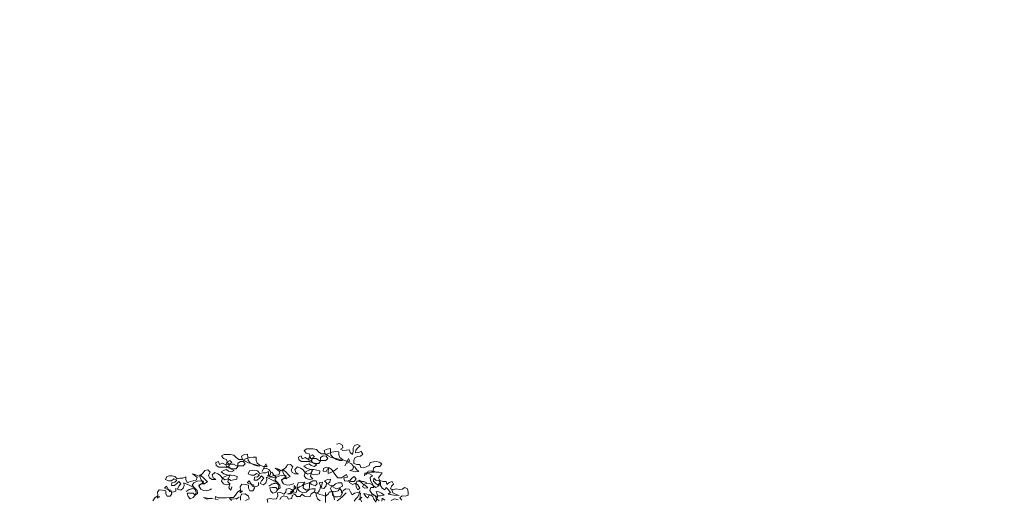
# Model space of a CAD drawing. Header units: millimetres. Extents: x -409347 to -76892, y 286088 to 1850972.
# Tile 161 of 256: x -217928 to -185586, y 572327 to 588077. Entities that reach past the tile are written whole.
import ezdxf

# ---------------------------------------------------------------- set-up
doc = ezdxf.new("R2010")
doc.units = ezdxf.units.MM
doc.linetypes.add('DGN Style 2', pattern=[3.08948, 1.853688, -1.235792])
for name, color, linetype, lineweight in [('a_drzewa', 7, 'Continuous', 0), ('A_P_WAND_BET_A_X', 25, 'Continuous', 0), ('A_P_WAND_BET_V_X', 131, 'DGN Style 2', 0)]:
    doc.layers.add(name, color=color, linetype=linetype, lineweight=lineweight)

msp = doc.modelspace()

# ---------------------------------------------------------------- linework, layer by layer
at = {"layer": 'a_drzewa', "ltscale": 1024}
for p, q in [((-207527, 574132), (-207420, 574157)), ((-207420, 574157), (-207329, 574108)), ((-207329, 574108), (-207313, 574017)), ((-206975, 574001), (-206926, 574092)), ((-206926, 574092), (-206827, 574125)), ((-206827, 574125), (-206745, 574084)), ((-211214, 573802), (-211297, 573753)), ((-211009, 573803), (-211214, 573802)), ((-210893, 573778), (-211009, 573803)), ((-210819, 573696), (-210893, 573778)), ((-210547, 573795), (-210638, 573745)), ((-210440, 573811), (-210547, 573795)), ((-210432, 573696), (-210440, 573811)), ((-208499, 573983), (-208581, 573934)), ((-208581, 573934), (-208515, 573843)), ((-208515, 573843), (-208416, 573819)), ((-208293, 573983), (-208499, 573983)), ((-208416, 573819), (-208383, 573711)), ((-208408, 573728), (-208309, 573786)), ((-208309, 573786), (-208243, 573720)), ((-208177, 573959), (-208293, 573983)), ((-208103, 573876), (-208177, 573959)), ((-208013, 573819), (-208103, 573876)), ((-207914, 573819), (-208013, 573819)), ((-207832, 573976), (-207922, 573926)), ((-207922, 573926), (-207889, 573819)), ((-207807, 573770), (-207914, 573819)), ((-207889, 573819), (-207807, 573770)), ((-207790, 573836), (-207873, 573794)), ((-207873, 573794), (-207700, 573704)), ((-207724, 573992), (-207832, 573976)), ((-207675, 573877), (-207790, 573836)), ((-207716, 573877), (-207724, 573992)), ((-207708, 573778), (-207716, 573877)), ((-207634, 573696), (-207708, 573778)), ((-207543, 573893), (-207675, 573877)), ((-207444, 573885), (-207543, 573893)), ((-207444, 573786), (-207444, 573885)), ((-207411, 573696), (-207444, 573786)), ((-207313, 574017), (-207395, 573968)), ((-207395, 573968), (-207313, 573927)), ((-207313, 573927), (-207197, 573943)), ((-207197, 573943), (-207099, 573951)), ((-207099, 573951), (-207074, 573861)), ((-207074, 573861), (-207000, 573803)), ((-207000, 573803), (-206975, 573894)), ((-206975, 573894), (-206975, 574001)), ((-206884, 573943), (-206901, 573853)), ((-206901, 573853), (-206802, 573861)), ((-206819, 574018), (-206884, 573943)), ((-206745, 574084), (-206819, 574018)), ((-206802, 573861), (-206711, 573894)), ((-206654, 573812), (-206736, 573738)), ((-206711, 573894), (-206654, 573812)), ((-211486, 573530), (-211395, 573572)), ((-211478, 573440), (-211486, 573530)), ((-211387, 573382), (-211478, 573440)), ((-211395, 573572), (-211362, 573473)), ((-211362, 573473), (-211264, 573514)), ((-211297, 573753), (-211231, 573662)), ((-211264, 573514), (-211157, 573457)), ((-211231, 573662), (-211132, 573638)), ((-211058, 573481), (-211157, 573465)), ((-211157, 573465), (-211123, 573374)), ((-211157, 573457), (-211124, 573547)), ((-211041, 573440), (-211148, 573382)), ((-211132, 573638), (-211099, 573531)), ((-211124, 573547), (-211025, 573605)), ((-211099, 573531), (-211041, 573440)), ((-210959, 573539), (-211058, 573481)), ((-211041, 573481), (-211058, 573391)), ((-210909, 573481), (-211041, 573481)), ((-211025, 573605), (-210959, 573539)), ((-210802, 573424), (-210909, 573481)), ((-210728, 573638), (-210819, 573696)), ((-210761, 573515), (-210671, 573572)), ((-210761, 573407), (-210761, 573515)), ((-210630, 573638), (-210728, 573638)), ((-210671, 573572), (-210580, 573564)), ((-210638, 573745), (-210605, 573638)), ((-210523, 573589), (-210630, 573638)), ((-210605, 573638), (-210523, 573589)), ((-210506, 573655), (-210588, 573614)), ((-210588, 573614), (-210415, 573523)), ((-210522, 573490), (-210588, 573424)), ((-210580, 573564), (-210522, 573490)), ((-210391, 573696), (-210506, 573655)), ((-210424, 573597), (-210432, 573696)), ((-210349, 573515), (-210424, 573597)), ((-210415, 573523), (-210251, 573482)), ((-210259, 573713), (-210391, 573696)), ((-210242, 573457), (-210349, 573515)), ((-210160, 573705), (-210259, 573713)), ((-210251, 573482), (-210144, 573449)), ((-210135, 573425), (-210242, 573457)), ((-210160, 573606), (-210160, 573705)), ((-210127, 573515), (-210160, 573606)), ((-210144, 573449), (-210045, 573416)), ((-210036, 573449), (-210127, 573515)), ((-209921, 573400), (-210036, 573449)), ((-209962, 573244), (-209839, 573491)), ((-209839, 573491), (-209798, 573400)), ((-209132, 573456), (-209182, 573373)), ((-209033, 573472), (-209132, 573456)), ((-208959, 573398), (-209033, 573472)), ((-208770, 573711), (-208680, 573752)), ((-208762, 573621), (-208770, 573711)), ((-208671, 573563), (-208762, 573621)), ((-208680, 573752), (-208647, 573654)), ((-208432, 573563), (-208671, 573563)), ((-208647, 573654), (-208548, 573695)), ((-208515, 573456), (-208597, 573415)), ((-208548, 573695), (-208441, 573637)), ((-208424, 573489), (-208515, 573456)), ((-208441, 573637), (-208408, 573728)), ((-208342, 573662), (-208441, 573646)), ((-208441, 573646), (-208408, 573555)), ((-208325, 573621), (-208432, 573563)), ((-208350, 573432), (-208424, 573489)), ((-208408, 573555), (-208317, 573530)), ((-208383, 573711), (-208325, 573621)), ((-208243, 573720), (-208342, 573662)), ((-208325, 573662), (-208342, 573572)), ((-208342, 573572), (-208259, 573497)), ((-208194, 573662), (-208325, 573662)), ((-208317, 573530), (-208202, 573506)), ((-208259, 573497), (-208169, 573456)), ((-208169, 573456), (-208259, 573407)), ((-208202, 573506), (-208103, 573506)), ((-208086, 573605), (-208194, 573662)), ((-208103, 573506), (-208045, 573588)), ((-207872, 573605), (-208086, 573605)), ((-208045, 573695), (-207955, 573753)), ((-208045, 573588), (-208045, 573695)), ((-207955, 573753), (-207864, 573745)), ((-207807, 573671), (-207872, 573605)), ((-207864, 573745), (-207807, 573671)), ((-207700, 573704), (-207535, 573663)), ((-207527, 573638), (-207634, 573696)), ((-207535, 573663), (-207428, 573630)), ((-207419, 573605), (-207527, 573638)), ((-207428, 573630), (-207329, 573597)), ((-207329, 573597), (-207419, 573605)), ((-207321, 573630), (-207411, 573696)), ((-207205, 573581), (-207321, 573630)), ((-207246, 573424), (-207123, 573671)), ((-207205, 573507), (-207246, 573424)), ((-207082, 573581), (-207205, 573581)), ((-207115, 573531), (-207205, 573507)), ((-207123, 573671), (-207082, 573581)), ((-207032, 573490), (-207115, 573531)), ((-206958, 573400), (-207032, 573490)), ((-206917, 573688), (-206950, 573598)), ((-206950, 573598), (-206950, 573499)), ((-206950, 573499), (-206851, 573474)), ((-206827, 573729), (-206917, 573688)), ((-206851, 573474), (-206752, 573466)), ((-206736, 573738), (-206827, 573729)), ((-206752, 573466), (-206719, 573375)), ((-206530, 573400), (-206448, 573441)), ((-206448, 573441), (-206415, 573532)), ((-206415, 573532), (-206308, 573557)), ((-206308, 573557), (-206217, 573565)), ((-206217, 573565), (-206118, 573549)), ((-206118, 573549), (-206036, 573491)), ((-206036, 573491), (-206093, 573409)), ((-212144, 573134), (-212252, 573167)), ((-212252, 573167), (-212177, 573110)), ((-212054, 573085), (-212144, 573134)), ((-211971, 573135), (-212054, 573085)), ((-212004, 573036), (-212013, 573126)), ((-212013, 573126), (-211897, 573044)), ((-211897, 573192), (-211971, 573135)), ((-211848, 573275), (-211897, 573192)), ((-211749, 573291), (-211848, 573275)), ((-211675, 573217), (-211749, 573291)), ((-211724, 573118), (-211675, 573217)), ((-211691, 573028), (-211724, 573118)), ((-211519, 573209), (-211601, 573127)), ((-211601, 573127), (-211576, 573028)), ((-211420, 573168), (-211519, 573209)), ((-211337, 573110), (-211420, 573168)), ((-211148, 573382), (-211387, 573382)), ((-211230, 573275), (-211313, 573234)), ((-211313, 573234), (-211222, 573168)), ((-211280, 573036), (-211090, 573119)), ((-211140, 573308), (-211230, 573275)), ((-211222, 573168), (-211123, 573135)), ((-211066, 573251), (-211140, 573308)), ((-211123, 573374), (-211033, 573350)), ((-211123, 573135), (-211024, 573094)), ((-211090, 573119), (-210983, 573119)), ((-210975, 573226), (-211066, 573251)), ((-211058, 573391), (-210975, 573317)), ((-211033, 573350), (-210918, 573325)), ((-210983, 573119), (-210884, 573103)), ((-210975, 573317), (-210885, 573276)), ((-210885, 573276), (-210975, 573226)), ((-210918, 573325), (-210819, 573325)), ((-210819, 573325), (-210761, 573407)), ((-210588, 573424), (-210802, 573424)), ((-210384, 573257), (-210425, 573158)), ((-210425, 573158), (-210326, 573117)), ((-210293, 573273), (-210384, 573257)), ((-210326, 573117), (-210227, 573117)), ((-210203, 573282), (-210293, 573273)), ((-210227, 573117), (-210153, 573175)), ((-210112, 573257), (-210203, 573282)), ((-210153, 573175), (-210054, 573133)), ((-210045, 573416), (-210135, 573425)), ((-210054, 573133), (-210120, 573068)), ((-210038, 573175), (-210112, 573257)), ((-209947, 573199), (-210038, 573175)), ((-209921, 573326), (-209962, 573244)), ((-209848, 573200), (-209947, 573199)), ((-209798, 573400), (-209921, 573400)), ((-209831, 573351), (-209921, 573326)), ((-209758, 573241), (-209848, 573200)), ((-209748, 573310), (-209831, 573351)), ((-209797, 573095), (-209699, 573120)), ((-209758, 573142), (-209758, 573241)), ((-209700, 573051), (-209758, 573142)), ((-209674, 573219), (-209748, 573310)), ((-209699, 573120), (-209674, 573219)), ((-209649, 573219), (-209583, 573120)), ((-209511, 573118), (-209618, 573093)), ((-209583, 573120), (-209509, 573055)), ((-209429, 573315), (-209536, 573348)), ((-209536, 573348), (-209461, 573291)), ((-209412, 573134), (-209511, 573118)), ((-209461, 573291), (-209387, 573225)), ((-209338, 573266), (-209429, 573315)), ((-209387, 573225), (-209412, 573134)), ((-209256, 573315), (-209338, 573266)), ((-209288, 573217), (-209297, 573307)), ((-209297, 573307), (-209181, 573225)), ((-209231, 573118), (-209288, 573217)), ((-209182, 573373), (-209256, 573315)), ((-209157, 573003), (-209231, 573118)), ((-209181, 573225), (-209107, 573143)), ((-209107, 573143), (-209041, 573077)), ((-209009, 573299), (-208959, 573398)), ((-208976, 573209), (-209009, 573299)), ((-208893, 573159), (-208976, 573209)), ((-208770, 573159), (-208893, 573159)), ((-208803, 573390), (-208885, 573307)), ((-208885, 573307), (-208860, 573209)), ((-208860, 573209), (-208770, 573159)), ((-208704, 573349), (-208803, 573390)), ((-208621, 573291), (-208704, 573349)), ((-208556, 573193), (-208621, 573291)), ((-208597, 573415), (-208506, 573349)), ((-208580, 573102), (-208556, 573193)), ((-208564, 573217), (-208374, 573300)), ((-208473, 573151), (-208564, 573217)), ((-208506, 573349), (-208407, 573316)), ((-208366, 573184), (-208473, 573151)), ((-208407, 573316), (-208309, 573275)), ((-208374, 573300), (-208267, 573300)), ((-208358, 573176), (-208374, 573077)), ((-208309, 573275), (-208366, 573184)), ((-208275, 573127), (-208358, 573176)), ((-208259, 573407), (-208350, 573432)), ((-208185, 573143), (-208275, 573127)), ((-208267, 573300), (-208169, 573283)), ((-208078, 573168), (-208185, 573143)), ((-208169, 573283), (-208070, 573259)), ((-208070, 573259), (-208078, 573168)), ((-207946, 573341), (-207963, 573251)), ((-207963, 573251), (-207864, 573243)), ((-207856, 573383), (-207946, 573341)), ((-207864, 573243), (-207814, 573325)), ((-207765, 573366), (-207856, 573383)), ((-207814, 573325), (-207724, 573333)), ((-207798, 573276), (-207765, 573366)), ((-207798, 573177), (-207798, 573276)), ((-207707, 573202), (-207798, 573177)), ((-207724, 573333), (-207658, 573267)), ((-207600, 573259), (-207707, 573202)), ((-207658, 573267), (-207600, 573185)), ((-207493, 573350), (-207600, 573259)), ((-207600, 573185), (-207543, 573111)), ((-207353, 573029), (-207188, 573144)), ((-207188, 573144), (-207164, 573054)), ((-207081, 573276), (-206983, 573301)), ((-206884, 573227), (-207081, 573276)), ((-206983, 573301), (-206958, 573400)), ((-206933, 573400), (-206867, 573301)), ((-206793, 573235), (-206884, 573227)), ((-206867, 573301), (-206793, 573235)), ((-206719, 573375), (-206629, 573359)), ((-206629, 573359), (-206530, 573400)), ((-206571, 573186), (-206604, 573095)), ((-206604, 573095), (-206587, 573186)), ((-206587, 573186), (-206497, 573203)), ((-206464, 573178), (-206571, 573186)), ((-206521, 573170), (-206546, 573137)), ((-206480, 573252), (-206521, 573170)), ((-206497, 573203), (-206398, 573219)), ((-206373, 573260), (-206480, 573252)), ((-206340, 573112), (-206464, 573178)), ((-206398, 573219), (-206274, 573219)), ((-206274, 573219), (-206373, 573260)), ((-206307, 573351), (-206316, 573260)), ((-206316, 573260), (-206233, 573219)), ((-206225, 573409), (-206307, 573351)), ((-206233, 573219), (-206118, 573219)), ((-206093, 573409), (-206225, 573409)), ((-206118, 573219), (-206027, 573195)), ((-206027, 573195), (-206085, 573104)), ((-213100, 573076), (-213141, 572977)), ((-213141, 572977), (-213042, 572936)), ((-213009, 573092), (-213100, 573076)), ((-213042, 572936), (-212943, 572936)), ((-212919, 573101), (-213009, 573092)), ((-212943, 572936), (-212869, 572994)), ((-212935, 572870), (-212943, 572780)), ((-212836, 572887), (-212935, 572870)), ((-212828, 573076), (-212919, 573101)), ((-212869, 572994), (-212770, 572953)), ((-212844, 572780), (-212770, 572846)), ((-212770, 572953), (-212836, 572887)), ((-212754, 572994), (-212828, 573076)), ((-212770, 572846), (-212704, 572912)), ((-212663, 573019), (-212754, 572994)), ((-212704, 572912), (-212630, 572838)), ((-212630, 572838), (-212704, 572755)), ((-212564, 573019), (-212663, 573019)), ((-212474, 573060), (-212564, 573019)), ((-212531, 572780), (-212539, 572871)), ((-212539, 572871), (-212366, 572788)), ((-212474, 572961), (-212474, 573060)), ((-212416, 572871), (-212474, 572961)), ((-212334, 572912), (-212416, 572871)), ((-212227, 572937), (-212334, 572912)), ((-212268, 572788), (-212210, 572871)), ((-212128, 572953), (-212227, 572937)), ((-212210, 572871), (-212095, 572920)), ((-212177, 573110), (-212103, 573044)), ((-212103, 573044), (-212128, 572953)), ((-212095, 572920), (-211996, 572929)), ((-211947, 572830), (-212054, 572789)), ((-212054, 572789), (-211963, 572830)), ((-211971, 572838), (-212045, 572764)), ((-211947, 572937), (-212004, 573036)), ((-211996, 572929), (-211889, 572921)), ((-211872, 572838), (-211971, 572838)), ((-211963, 572830), (-211872, 572822)), ((-211872, 572822), (-211947, 572937)), ((-211889, 572921), (-211947, 572830)), ((-211897, 573044), (-211823, 572962)), ((-211757, 572896), (-211872, 572838)), ((-211823, 572962), (-211757, 572896)), ((-211609, 572978), (-211691, 573028)), ((-211485, 572979), (-211609, 572978)), ((-211576, 573028), (-211485, 572979)), ((-211271, 573012), (-211337, 573110)), ((-211296, 572921), (-211271, 573012)), ((-211238, 572831), (-211296, 572921)), ((-211189, 572971), (-211280, 573036)), ((-211123, 572798), (-211238, 572831)), ((-211082, 573004), (-211189, 572971)), ((-211016, 572823), (-211123, 572798)), ((-211074, 572995), (-211090, 572897)), ((-211090, 572897), (-211016, 572823)), ((-211024, 573094), (-211082, 573004)), ((-210991, 572946), (-211074, 572995)), ((-211034, 572803), (-211059, 572704)), ((-210901, 572963), (-210991, 572946)), ((-210794, 572987), (-210901, 572963)), ((-210884, 573103), (-210786, 573078)), ((-210786, 573078), (-210794, 572987)), ((-210630, 572820), (-210688, 572738)), ((-210523, 572812), (-210630, 572820)), ((-210416, 572787), (-210523, 572812)), ((-210392, 572936), (-210458, 572870)), ((-210458, 572870), (-210350, 572829)), ((-210334, 572845), (-210392, 572936)), ((-210350, 572829), (-210252, 572804)), ((-210285, 572763), (-210334, 572845)), ((-210252, 572804), (-210210, 572689)), ((-210219, 573051), (-210227, 572960)), ((-210227, 572960), (-210128, 572960)), ((-210120, 573068), (-210219, 573051)), ((-210128, 572960), (-210054, 573026)), ((-210087, 572878), (-210079, 572779)), ((-210054, 573026), (-209988, 573092)), ((-209988, 572936), (-210029, 572845)), ((-210029, 572845), (-209922, 572804)), ((-209988, 573092), (-209914, 573018)), ((-209914, 573018), (-209988, 572936)), ((-209922, 572804), (-209840, 572870)), ((-209840, 572870), (-209815, 572961)), ((-209815, 572961), (-209824, 573051)), ((-209824, 573051), (-209651, 572969)), ((-209600, 573046), (-209797, 573095)), ((-209650, 572829), (-209741, 572763)), ((-209741, 572763), (-209650, 572829)), ((-209618, 573093), (-209700, 573051)), ((-209651, 572969), (-209436, 572862)), ((-209650, 572829), (-209535, 572862)), ((-209552, 572846), (-209650, 572829)), ((-209509, 573055), (-209600, 573046)), ((-209552, 572969), (-209494, 573052)), ((-209486, 572895), (-209552, 572969)), ((-209436, 572862), (-209552, 572846)), ((-209535, 572862), (-209445, 572829)), ((-209494, 573052), (-209379, 573101)), ((-209387, 572796), (-209486, 572895)), ((-209445, 572829), (-209412, 572731)), ((-209370, 572698), (-209387, 572796)), ((-209379, 573101), (-209280, 573109)), ((-209231, 573011), (-209338, 572969)), ((-209338, 572969), (-209247, 573011)), ((-209255, 573019), (-209329, 572945)), ((-209329, 572945), (-209263, 572838)), ((-209280, 573109), (-209173, 573101)), ((-209263, 572838), (-209173, 572797)), ((-209157, 573019), (-209255, 573019)), ((-209247, 573011), (-209157, 573003)), ((-209173, 573101), (-209231, 573011)), ((-209173, 572797), (-209074, 572789)), ((-209041, 573077), (-209157, 573019)), ((-209074, 572789), (-208967, 572822)), ((-208967, 572822), (-208918, 572846)), ((-208810, 572764), (-208786, 572863)), ((-208786, 572863), (-208654, 572879)), ((-208654, 572879), (-208563, 572888)), ((-208563, 572888), (-208637, 572781)), ((-208605, 572797), (-208621, 572698)), ((-208522, 572838), (-208605, 572797)), ((-208522, 573011), (-208580, 573102)), ((-208407, 572979), (-208522, 573011)), ((-208415, 572871), (-208522, 572838)), ((-208333, 572814), (-208415, 572871)), ((-208300, 573003), (-208407, 572979)), ((-208407, 572871), (-208300, 572929)), ((-208407, 572756), (-208407, 572871)), ((-208374, 573077), (-208300, 573003)), ((-208226, 572765), (-208333, 572814)), ((-208300, 572929), (-208193, 572929)), ((-208160, 572839), (-208226, 572765)), ((-208193, 572929), (-208160, 572839)), ((-208086, 572864), (-207979, 572888)), ((-208045, 572773), (-208086, 572864)), ((-207979, 572888), (-208003, 572789)), ((-207913, 572938), (-207814, 572979)), ((-207855, 572864), (-207913, 572938)), ((-207863, 572765), (-207855, 572864)), ((-207740, 572889), (-207822, 572839)), ((-207822, 572839), (-207740, 572790)), ((-207814, 572979), (-207724, 572987)), ((-207724, 572987), (-207740, 572889)), ((-207625, 572773), (-207559, 572839)), ((-207559, 572839), (-207468, 572864)), ((-207543, 573111), (-207477, 573029)), ((-207477, 573029), (-207353, 573029)), ((-207468, 572864), (-207345, 572864)), ((-207345, 572864), (-207328, 572757)), ((-207164, 573054), (-207279, 573029)), ((-207279, 573029), (-207262, 572930)), ((-207262, 572930), (-207172, 572922)), ((-207172, 572922), (-207081, 572930)), ((-207048, 572906), (-207131, 572947)), ((-207131, 572947), (-207089, 572864)), ((-207089, 572864), (-206990, 572815)), ((-207081, 572930), (-207024, 573013)), ((-206941, 572914), (-207048, 572906)), ((-207024, 573013), (-206941, 573070)), ((-206990, 572815), (-206900, 572856)), ((-206941, 573070), (-206875, 572996)), ((-206875, 572996), (-206941, 572914)), ((-206900, 572856), (-206818, 572807)), ((-206883, 572832), (-206851, 572922)), ((-206875, 572741), (-206883, 572832)), ((-206851, 572922), (-206744, 572922)), ((-206818, 572807), (-206752, 572692)), ((-206669, 572914), (-206785, 572955)), ((-206785, 572955), (-206653, 572840)), ((-206744, 572922), (-206636, 572914)), ((-206538, 572881), (-206669, 572914)), ((-206669, 572733), (-206628, 572815)), ((-206653, 572840), (-206562, 572766)), ((-206636, 572914), (-206538, 572881)), ((-206628, 572815), (-206521, 572857)), ((-206521, 572857), (-206422, 572849)), ((-206422, 572849), (-206340, 572799)), ((-206414, 573038), (-206340, 573112)), ((-206406, 572947), (-206414, 573038)), ((-206365, 572865), (-206406, 572947)), ((-206307, 572766), (-206365, 572865)), ((-206340, 572799), (-206299, 572717)), ((-206291, 573022), (-206307, 572923)), ((-206307, 572923), (-206241, 572857)), ((-206216, 572948), (-206291, 573022)), ((-206241, 572857), (-206159, 572791)), ((-206126, 572956), (-206216, 572948)), ((-206159, 572791), (-206093, 572865)), ((-206085, 573104), (-206142, 573030)), ((-206142, 573030), (-206093, 572948)), ((-206093, 572865), (-206134, 572766)), ((-206076, 572874), (-206126, 572956)), ((-206093, 572948), (-205994, 572907)), ((-206076, 572775), (-206076, 572874)), ((-205994, 572907), (-205895, 572907)), ((-205895, 572907), (-205870, 572816)), ((-205870, 572816), (-205796, 572882)), ((-205796, 572882), (-205698, 572915)), ((-205648, 572825), (-205714, 572759)), ((-205698, 572915), (-205648, 572825)), ((-213346, 572639), (-213404, 572557)), ((-213404, 572557), (-213396, 572450)), ((-213239, 572631), (-213346, 572639)), ((-213132, 572606), (-213239, 572631)), ((-213108, 572755), (-213173, 572689)), ((-213173, 572689), (-213066, 572648)), ((-213132, 572508), (-213132, 572606)), ((-213083, 572425), (-213132, 572508)), ((-213050, 572664), (-213108, 572755)), ((-213066, 572648), (-212967, 572623)), ((-213000, 572582), (-213050, 572664)), ((-212893, 572557), (-213000, 572582)), ((-212926, 572508), (-212984, 572425)), ((-212967, 572623), (-212926, 572508)), ((-212943, 572780), (-212844, 572780)), ((-212795, 572599), (-212893, 572557)), ((-212803, 572697), (-212795, 572599)), ((-212704, 572755), (-212745, 572664)), ((-212745, 572664), (-212638, 572623)), ((-212638, 572623), (-212556, 572689)), ((-212556, 572689), (-212531, 572780)), ((-212366, 572648), (-212457, 572582)), ((-212457, 572582), (-212366, 572648)), ((-212342, 572533), (-212432, 572525)), ((-212432, 572525), (-212399, 572418)), ((-212366, 572788), (-212152, 572682)), ((-212366, 572648), (-212251, 572681)), ((-212268, 572665), (-212366, 572648)), ((-212226, 572533), (-212342, 572533)), ((-212202, 572714), (-212268, 572788)), ((-212152, 572682), (-212268, 572665)), ((-212251, 572681), (-212160, 572649)), ((-212169, 572459), (-212226, 572533)), ((-212103, 572616), (-212202, 572714)), ((-212127, 572550), (-212169, 572459)), ((-212169, 572467), (-212086, 572517)), ((-212160, 572649), (-212127, 572550)), ((-212086, 572517), (-212103, 572616)), ((-212045, 572764), (-211979, 572657)), ((-211979, 572657), (-211889, 572616)), ((-211889, 572616), (-211790, 572608)), ((-211790, 572608), (-211683, 572641)), ((-211683, 572641), (-211633, 572666)), ((-211059, 572704), (-210993, 572630)), ((-210993, 572630), (-210960, 572721)), ((-210960, 572721), (-210968, 572737)), ((-210770, 572556), (-210836, 572457)), ((-210696, 572614), (-210770, 572556)), ((-210606, 572589), (-210696, 572614)), ((-210688, 572738), (-210680, 572631)), ((-210680, 572631), (-210688, 572540)), ((-210688, 572540), (-210606, 572589)), ((-210680, 572408), (-210638, 572499)), ((-210638, 572499), (-210523, 572507)), ((-210523, 572507), (-210416, 572433)), ((-210416, 572688), (-210416, 572787)), ((-210367, 572606), (-210416, 572688)), ((-210268, 572606), (-210367, 572606)), ((-210177, 572738), (-210285, 572763)), ((-210210, 572689), (-210268, 572606)), ((-210079, 572779), (-210177, 572738)), ((-209626, 572714), (-209716, 572706)), ((-209716, 572706), (-209683, 572599)), ((-209683, 572599), (-209609, 572524)), ((-209510, 572714), (-209626, 572714)), ((-209609, 572524), (-209510, 572566)), ((-209453, 572640), (-209510, 572714)), ((-209510, 572566), (-209453, 572648)), ((-209461, 572541), (-209346, 572549)), ((-209452, 572442), (-209461, 572541)), ((-209412, 572731), (-209453, 572640)), ((-209453, 572648), (-209370, 572698)), ((-209346, 572549), (-209247, 572500)), ((-209247, 572500), (-209181, 572566)), ((-209181, 572566), (-209173, 572657)), ((-209173, 572657), (-209082, 572681)), ((-209041, 572533), (-209131, 572508)), ((-209131, 572508), (-209024, 572509)), ((-209082, 572681), (-208991, 572649)), ((-208926, 572583), (-209041, 572533)), ((-208950, 572624), (-209033, 572566)), ((-209033, 572566), (-208934, 572533)), ((-209024, 572509), (-208958, 572583)), ((-208991, 572649), (-208926, 572583)), ((-208893, 572492), (-208975, 572451)), ((-208958, 572583), (-208917, 572682)), ((-208860, 572698), (-208950, 572624)), ((-208934, 572533), (-208843, 572550)), ((-208917, 572682), (-208909, 572780)), ((-208909, 572780), (-208860, 572698)), ((-208827, 572418), (-208893, 572492)), ((-208843, 572550), (-208810, 572657)), ((-208810, 572657), (-208810, 572764)), ((-208736, 572739), (-208810, 572682)), ((-208810, 572682), (-208736, 572599)), ((-208637, 572781), (-208736, 572739)), ((-208736, 572599), (-208629, 572542)), ((-208662, 572492), (-208720, 572418)), ((-208571, 572435), (-208662, 572492)), ((-208629, 572542), (-208514, 572558)), ((-208621, 572698), (-208539, 572633)), ((-208539, 572633), (-208448, 572641)), ((-208514, 572558), (-208423, 572649)), ((-208448, 572641), (-208333, 572674)), ((-208423, 572649), (-208407, 572756)), ((-208357, 572509), (-208390, 572419)), ((-208267, 572559), (-208357, 572509)), ((-208333, 572674), (-208226, 572674)), ((-208160, 572526), (-208267, 572559)), ((-208226, 572674), (-208242, 572559)), ((-208242, 572559), (-208151, 572526)), ((-208201, 572542), (-208176, 572435)), ((-208069, 572485), (-208160, 572526)), ((-208151, 572526), (-208094, 572600)), ((-208094, 572600), (-208053, 572682)), ((-207970, 572460), (-208069, 572485)), ((-208053, 572682), (-208045, 572773)), ((-208003, 572789), (-208028, 572699)), ((-208028, 572699), (-207937, 572682)), ((-207937, 572682), (-207863, 572765)), ((-207888, 572551), (-207888, 572221)), ((-207797, 572493), (-207880, 572435)), ((-207748, 572576), (-207797, 572493)), ((-207657, 572567), (-207748, 572576)), ((-207740, 572790), (-207625, 572773)), ((-207682, 572757), (-207723, 572674)), ((-207723, 572674), (-207674, 572592)), ((-207517, 572675), (-207682, 572757)), ((-207674, 572592), (-207583, 572576)), ((-207649, 572477), (-207657, 572567)), ((-207608, 572411), (-207649, 572576)), ((-207591, 572403), (-207649, 572477)), ((-207583, 572576), (-207468, 572601)), ((-207427, 572708), (-207517, 572675)), ((-207468, 572601), (-207410, 572683)), ((-207328, 572757), (-207427, 572708)), ((-207410, 572683), (-207353, 572601)), ((-207336, 572527), (-207377, 572428)), ((-207353, 572601), (-207353, 572543)), ((-207303, 572617), (-207336, 572527)), ((-207213, 572667), (-207303, 572617)), ((-207204, 572543), (-207278, 572461)), ((-207106, 572659), (-207213, 572667)), ((-207064, 572568), (-207106, 572659)), ((-207007, 572469), (-207064, 572568)), ((-206933, 572527), (-207007, 572469)), ((-206834, 572552), (-206933, 572527)), ((-206826, 572634), (-206875, 572741)), ((-206735, 572527), (-206834, 572552)), ((-206752, 572692), (-206826, 572634)), ((-206776, 572511), (-206817, 572412)), ((-206760, 572601), (-206776, 572511)), ((-206743, 572437), (-206735, 572527)), ((-206587, 572692), (-206669, 572733)), ((-206529, 572494), (-206620, 572519)), ((-206620, 572519), (-206562, 572420)), ((-206496, 572700), (-206587, 572692)), ((-206562, 572766), (-206496, 572700)), ((-206430, 572478), (-206529, 572494)), ((-206455, 572453), (-206364, 572470)), ((-206323, 572420), (-206430, 572478)), ((-206397, 572709), (-206422, 572618)), ((-206422, 572618), (-206356, 572519)), ((-206299, 572717), (-206397, 572709)), ((-206364, 572470), (-206265, 572453)), ((-206356, 572519), (-206257, 572445)), ((-206225, 572709), (-206307, 572766)), ((-206134, 572766), (-206225, 572709)), ((-206183, 572495), (-206216, 572585)), ((-206216, 572585), (-206126, 572577)), ((-206175, 572388), (-206183, 572495)), ((-206126, 572577), (-206043, 572528)), ((-206019, 572692), (-206076, 572775)), ((-206043, 572528), (-205961, 572462)), ((-205936, 572635), (-206019, 572692)), ((-205887, 572717), (-205936, 572635)), ((-205821, 572651), (-205887, 572717)), ((-205747, 572553), (-205821, 572651)), ((-205821, 572495), (-205747, 572553)), ((-205640, 572462), (-205821, 572495)), ((-205714, 572759), (-205747, 572668)), ((-205747, 572668), (-205648, 572643)), ((-205706, 572635), (-205673, 572536)), ((-205673, 572536), (-205557, 572487)), ((-205648, 572643), (-205557, 572668)), ((-205557, 572668), (-205467, 572644)), ((-205557, 572487), (-205467, 572446)), ((-205467, 572644), (-205368, 572660)), ((-205368, 572660), (-205277, 572710)), ((-205277, 572710), (-205195, 572669)), ((-205195, 572669), (-205170, 572561)), ((-205170, 572561), (-205170, 572463)), ((-213486, 572376), (-213552, 572277)), ((-213412, 572433), (-213486, 572376)), ((-213321, 572409), (-213412, 572433)), ((-213396, 572450), (-213404, 572359)), ((-213404, 572359), (-213321, 572409)), ((-212984, 572425), (-213083, 572425)), ((-212399, 572418), (-212325, 572344)), ((-212325, 572344), (-212226, 572385)), ((-212226, 572385), (-212169, 572467)), ((-211692, 572358), (-211890, 572391)), ((-211890, 572391), (-211783, 572333)), ((-211783, 572333), (-211692, 572358)), ((-211692, 572358), (-211618, 572366)), ((-211569, 572342), (-211692, 572358)), ((-211495, 572424), (-211511, 572333)), ((-211511, 572333), (-211404, 572309)), ((-211404, 572375), (-211495, 572424)), ((-211132, 572375), (-211404, 572375)), ((-211025, 572383), (-211132, 572375)), ((-210968, 572284), (-211034, 572350)), ((-211034, 572350), (-210926, 572334)), ((-210902, 572383), (-211025, 572383)), ((-210926, 572334), (-210811, 572350)), ((-210836, 572457), (-210902, 572383)), ((-210721, 572392), (-210819, 572326)), ((-210811, 572350), (-210721, 572392)), ((-210671, 572301), (-210680, 572408)), ((-210391, 572343), (-210506, 572285)), ((-210416, 572433), (-210391, 572343)), ((-209798, 572327), (-209691, 572351)), ((-209782, 572220), (-209798, 572327)), ((-209691, 572351), (-209601, 572335)), ((-209601, 572335), (-209494, 572343)), ((-209494, 572343), (-209452, 572442)), ((-209337, 572401), (-209386, 572319)), ((-209247, 572442), (-209337, 572401)), ((-209140, 572410), (-209247, 572442)), ((-209098, 572327), (-209140, 572410)), ((-208991, 572352), (-209098, 572327)), ((-208975, 572451), (-208991, 572352)), ((-208720, 572418), (-208827, 572418)), ((-208481, 572410), (-208571, 572435)), ((-208390, 572419), (-208481, 572410)), ((-208176, 572435), (-208151, 572345)), ((-208151, 572345), (-208061, 572279)), ((-207880, 572435), (-207970, 572460)), ((-207591, 572304), (-207608, 572411)), ((-207484, 572403), (-207591, 572403)), ((-207352, 572395), (-207501, 572279)), ((-207377, 572428), (-207484, 572403)), ((-207278, 572461), (-207352, 572395)), ((-206883, 572346), (-206941, 572263)), ((-206817, 572412), (-206883, 572346)), ((-206784, 572305), (-206694, 572395)), ((-206743, 572338), (-206743, 572437)), ((-206685, 572247), (-206743, 572338)), ((-206562, 572420), (-206488, 572363)), ((-206488, 572363), (-206455, 572453)), ((-206290, 572330), (-206323, 572420)), ((-206216, 572231), (-206290, 572330)), ((-206265, 572453), (-206216, 572363)), ((-206257, 572445), (-206175, 572388)), ((-206216, 572363), (-206208, 572272)), ((-206175, 572437), (-206199, 572346)), ((-206199, 572346), (-206125, 572281)), ((-206076, 572437), (-206175, 572437)), ((-205961, 572462), (-206076, 572437)), ((-206035, 572264), (-206027, 572363)), ((-206027, 572363), (-205936, 572297)), ((-205722, 572289), (-205615, 572347)), ((-205467, 572446), (-205640, 572462)), ((-205615, 572347), (-205499, 572306)), ((-205368, 572438), (-205442, 572380)), ((-205442, 572380), (-205376, 572298)), ((-205269, 572430), (-205368, 572438)), ((-205170, 572463), (-205269, 572430))]:
    msp.add_line(p, q, dxfattribs=at)
at = {"layer": 'A_P_WAND_BET_A_X', "ltscale": 0.01}
msp.add_3dface([(-409347, 1850972), (-87526, 1850972), (-87526, 286088), (-409347, 286088)], dxfattribs=at)
at = {"layer": 'A_P_WAND_BET_V_X'}
msp.add_3dface([(-346400, 627362), (-346400, 492362), (-171400, 492362), (-171400, 627362)], dxfattribs=at)

doc.saveas('drawing.dxf')
